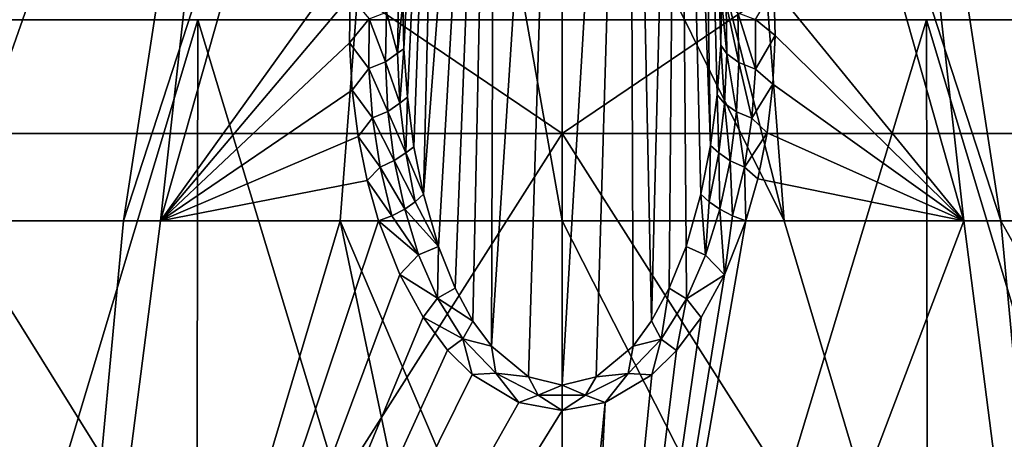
# Model space of a CAD drawing. Header units: millimetres. Extents: x -53 to 54, y -61 to 48.
# Tile 42 of 86: x -4.36 to 3.55, y 6.55 to 9.92. Entities that reach past the tile are written whole.
import ezdxf

# ---------------------------------------------------------------- set-up
doc = ezdxf.new("R2010")
doc.units = ezdxf.units.MM
doc.header["$LTSCALE"] = 65.185185
for name, color, linetype in [('274', 7, 'CONTINUOUS'), ('280', 7, 'CONTINUOUS'), ('281', 7, 'CONTINUOUS'), ('282', 7, 'CONTINUOUS'), ('283', 7, 'CONTINUOUS'), ('285', 7, 'CONTINUOUS'), ('287', 7, 'CONTINUOUS'), ('291', 7, 'CONTINUOUS'), ('33', 7, 'CONTINUOUS'), ('34', 7, 'CONTINUOUS'), ('38', 7, 'CONTINUOUS'), ('39', 7, 'CONTINUOUS'), ('41', 7, 'CONTINUOUS'), ('42', 7, 'CONTINUOUS'), ('43', 7, 'CONTINUOUS')]:
    doc.layers.add(name, color=color, linetype=linetype)

msp = doc.modelspace()

# ---------------------------------------------------------------- linework, layer by layer
at = {"layer": '274', "color": 254, "linetype": 'Continuous', "true_color": 0xe3e3e3}
for points in [[(-8.2854, -0.197, 12.8924), (-4.3176, -0.197, 14.7044), (-5.1825, 8.3, 10.4546), (-8.2854, -0.197, 12.8924)], [(-4.3176, -0.197, -14.7044), (-8.2854, -0.197, -12.8924), (-4.9023, 8.3, -10.5889), (-4.3176, -0.197, -14.7044)], [(-5.1825, 8.3, 10.4546), (-4.3176, -0.197, 14.7044), (-3.5241, 8.3, 11.1237), (-5.1825, 8.3, 10.4546)], [(-3.2267, 8.3, -11.2136), (-4.3176, -0.197, -14.7044), (-4.9023, 8.3, -10.5889), (-3.2267, 8.3, -11.2136)], [(-3.5241, 8.3, 11.1237), (-4.3176, -0.197, 14.7044), (-1.783, 8.3, 11.5316), (-3.5241, 8.3, 11.1237)], [(-4.3176, -0.197, 14.7044), (0, -0.197, 15.3252), (-1.783, 8.3, 11.5316), (-4.3176, -0.197, 14.7044)], [(-1.3051, 7.8677, -11.8216), (-4.3176, -0.197, -14.7044), (-1.4753, 8.3, -11.575), (-1.3051, 7.8677, -11.8216)], [(-1.4753, 8.3, -11.575), (-4.3176, -0.197, -14.7044), (-3.2267, 8.3, -11.2136), (-1.4753, 8.3, -11.575)], [(-1.783, 8.3, 11.5316), (0, -0.197, 15.3252), (0, 4.1221, 13.6609), (-1.783, 8.3, 11.5316)], [(0, 8.3, 11.6686), (-1.783, 8.3, 11.5316), (0, 4.1221, 13.6609), (0, 8.3, 11.6686)], [(-1.1173, 7.526, -12.0161), (-4.3176, -0.197, -14.7044), (-1.3051, 7.8677, -11.8216), (-1.1173, 7.526, -12.0161)], [(-0.9206, 7.2623, -12.166), (-4.3176, -0.197, -14.7044), (-1.1173, 7.526, -12.0161), (-0.9206, 7.2623, -12.166)], [(-0.7238, 7.067, -12.2768), (-4.3176, -0.197, -14.7044), (-0.9206, 7.2623, -12.166), (-0.7238, 7.067, -12.2768)], [(-0.3482, 6.8414, -12.4045), (-4.3176, -0.197, -14.7044), (-0.7238, 7.067, -12.2768), (-0.3482, 6.8414, -12.4045)], [(0, 6.7766, -12.4412), (-4.3176, -0.197, -14.7044), (-0.3482, 6.8414, -12.4045), (0, 6.7766, -12.4412)], [(0, 3.3352, -13.9929), (-4.3176, -0.197, -14.7044), (0, 6.7766, -12.4412), (0, 3.3352, -13.9929)]]:
    msp.add_3dface(points, dxfattribs=at)
at = {"layer": '280', "color": 254, "linetype": 'Continuous', "true_color": 0xe3e3e3}
for points in [[(1.2426, 15.3, 7.0457), (0, 15.3, 7.1545), (1.783, 8.3, 11.5316), (1.2426, 15.3, 7.0457)], [(1.783, 8.3, 11.5316), (0, 15.3, 7.1545), (0, 11.9008, 9.5678), (1.783, 8.3, 11.5316)], [(2.4469, 15.3, 6.723), (1.2426, 15.3, 7.0457), (3.5241, 8.3, 11.1237), (2.4469, 15.3, 6.723)], [(3.5241, 8.3, 11.1237), (1.2426, 15.3, 7.0457), (1.783, 8.3, 11.5316), (3.5241, 8.3, 11.1237)], [(1.2436, 15.3, -7.0456), (2.4476, 15.3, -6.7228), (3.2267, 8.3, -11.2136), (1.2436, 15.3, -7.0456)], [(1.6997, 10.1705, -10.4943), (1.2436, 15.3, -7.0456), (3.2267, 8.3, -11.2136), (1.6997, 10.1705, -10.4943)], [(3.5781, 15.3, 6.1955), (2.4469, 15.3, 6.723), (5.1825, 8.3, 10.4546), (3.5781, 15.3, 6.1955)], [(5.1825, 8.3, 10.4546), (2.4469, 15.3, 6.723), (3.5241, 8.3, 11.1237), (5.1825, 8.3, 10.4546)], [(2.4476, 15.3, -6.7228), (3.5786, 15.3, -6.1951), (4.9023, 8.3, -10.5889), (2.4476, 15.3, -6.7228)], [(3.2267, 8.3, -11.2136), (2.4476, 15.3, -6.7228), (4.9023, 8.3, -10.5889), (3.2267, 8.3, -11.2136)], [(0, 8.3, 11.6686), (1.783, 8.3, 11.5316), (0, 11.9008, 9.5678), (0, 8.3, 11.6686)], [(1.7096, 9.7892, -10.7162), (1.6997, 10.1705, -10.4943), (3.2267, 8.3, -11.2136), (1.7096, 9.7892, -10.7162)], [(1.6919, 9.3966, -10.944), (1.7096, 9.7892, -10.7162), (3.2267, 8.3, -11.2136), (1.6919, 9.3966, -10.944)], [(1.6452, 9.0074, -11.1688), (1.6919, 9.3966, -10.944), (3.2267, 8.3, -11.2136), (1.6452, 9.0074, -11.1688)], [(1.5711, 8.6372, -11.3819), (1.6452, 9.0074, -11.1688), (3.2267, 8.3, -11.2136), (1.5711, 8.6372, -11.3819)], [(1.4753, 8.3, -11.575), (1.5711, 8.6372, -11.3819), (3.2267, 8.3, -11.2136), (1.4753, 8.3, -11.575)]]:
    msp.add_3dface(points, dxfattribs=at)
at = {"layer": '281', "color": 254, "linetype": 'Continuous', "true_color": 0xe3e3e3}
for points in [[(0, -0.197, -15.3252), (1.4753, 8.3, -11.575), (3.2267, 8.3, -11.2136), (0, -0.197, -15.3252)], [(1.4753, 8.3, -11.575), (0, -0.197, -15.3252), (1.3042, 7.8657, -11.8227), (1.4753, 8.3, -11.575)], [(0, -0.197, -15.3252), (3.2267, 8.3, -11.2136), (4.3176, -0.197, -14.7044), (0, -0.197, -15.3252)], [(0, 8.3, 11.6686), (0, 4.1221, 13.6609), (4.3176, -0.197, 14.7044), (0, 8.3, 11.6686)], [(1.783, 8.3, 11.5316), (0, 8.3, 11.6686), (4.3176, -0.197, 14.7044), (1.783, 8.3, 11.5316)], [(3.5241, 8.3, 11.1237), (1.783, 8.3, 11.5316), (4.3176, -0.197, 14.7044), (3.5241, 8.3, 11.1237)], [(3.2267, 8.3, -11.2136), (4.9023, 8.3, -10.5889), (4.3176, -0.197, -14.7044), (3.2267, 8.3, -11.2136)], [(5.1825, 8.3, 10.4546), (3.5241, 8.3, 11.1237), (8.2854, -0.197, 12.8924), (5.1825, 8.3, 10.4546)], [(8.2854, -0.197, 12.8924), (3.5241, 8.3, 11.1237), (4.3176, -0.197, 14.7044), (8.2854, -0.197, 12.8924)], [(1.3042, 7.8657, -11.8227), (0, -0.197, -15.3252), (1.1152, 7.5227, -12.018), (1.3042, 7.8657, -11.8227)], [(1.1152, 7.5227, -12.018), (0, -0.197, -15.3252), (0.9183, 7.2595, -12.1676), (1.1152, 7.5227, -12.018)], [(0.9183, 7.2595, -12.1676), (0, -0.197, -15.3252), (0.721, 7.0643, -12.2782), (0.9183, 7.2595, -12.1676)], [(0.721, 7.0643, -12.2782), (0, -0.197, -15.3252), (0.3449, 6.8402, -12.4052), (0.721, 7.0643, -12.2782)], [(0, -0.197, -15.3252), (0, 3.3352, -13.9929), (0.3449, 6.8402, -12.4052), (0, -0.197, -15.3252)], [(0, 3.3352, -13.9929), (0, 6.7766, -12.4412), (0.3449, 6.8402, -12.4052), (0, 3.3352, -13.9929)]]:
    msp.add_3dface(points, dxfattribs=at)
at = {"layer": '282', "color": 254, "linetype": 'Continuous', "true_color": 0xe3e3e3}
for points in [[(0.5384, 16, -11.9311), (0, 6.9789, -12.3906), (0, 16, -12.0756), (0.5384, 16, -11.9311)], [(0.2723, 7.0478, -12.3612), (0, 6.9789, -12.3906), (0.5384, 16, -11.9311), (0.2723, 7.0478, -12.3612)], [(0.5706, 7.2941, -12.256), (0.2723, 7.0478, -12.3612), (0.5384, 16, -11.9311), (0.5706, 7.2941, -12.256)], [(0.718, 7.4971, -12.1697), (0.5706, 7.2941, -12.256), (0.5384, 16, -11.9311), (0.718, 7.4971, -12.1697)], [(0.9315, 16, -11.5377), (0.718, 7.4971, -12.1697), (0.5384, 16, -11.9311), (0.9315, 16, -11.5377)], [(0.8603, 7.7602, -12.0576), (0.718, 7.4971, -12.1697), (0.9315, 16, -11.5377), (0.8603, 7.7602, -12.0576)], [(0.9944, 8.0949, -11.9154), (0.8603, 7.7602, -12.0576), (0.9315, 16, -11.5377), (0.9944, 8.0949, -11.9154)], [(1.1923, 8.9036, -11.5742), (1.1147, 8.515, -11.7382), (0.9315, 16, -11.5377), (1.1923, 8.9036, -11.5742)], [(1.0756, 16, -11.0001), (1.1923, 8.9036, -11.5742), (0.9315, 16, -11.5377), (1.0756, 16, -11.0001)], [(1.1147, 8.515, -11.7382), (0.9944, 8.0949, -11.9154), (0.9315, 16, -11.5377), (1.1147, 8.515, -11.7382)], [(1.2458, 9.3113, -11.4023), (1.1923, 8.9036, -11.5742), (1.0756, 16, -11.0001), (1.2458, 9.3113, -11.4023)], [(1.2799, 10.0784, -11.0797), (1.2738, 9.7093, -11.2347), (1.0756, 16, -11.0001), (1.2799, 10.0784, -11.0797)], [(1.2738, 9.7093, -11.2347), (1.2458, 9.3113, -11.4023), (1.0756, 16, -11.0001), (1.2738, 9.7093, -11.2347)]]:
    msp.add_3dface(points, dxfattribs=at)
at = {"layer": '283', "color": 254, "linetype": 'Continuous', "true_color": 0xe3e3e3}
for points in [[(-6.7191, 8.3, 9.5399), (-5.1825, 8.3, 10.4546), (-3.5786, 15.3, 6.1951), (-6.7191, 8.3, 9.5399)], [(-4.5996, 15.3, 5.4799), (-6.7191, 8.3, 9.5399), (-3.5786, 15.3, 6.1951), (-4.5996, 15.3, 5.4799)], [(-3.5781, 15.3, -6.1955), (-6.4627, 8.3, -9.7155), (-4.599, 15.3, -5.4805), (-3.5781, 15.3, -6.1955)], [(-4.9023, 8.3, -10.5889), (-6.4627, 8.3, -9.7155), (-3.5781, 15.3, -6.1955), (-4.9023, 8.3, -10.5889)], [(-5.1825, 8.3, 10.4546), (-3.5241, 8.3, 11.1237), (-2.4476, 15.3, 6.7228), (-5.1825, 8.3, 10.4546)], [(-3.5786, 15.3, 6.1951), (-5.1825, 8.3, 10.4546), (-2.4476, 15.3, 6.7228), (-3.5786, 15.3, 6.1951)], [(-3.2267, 8.3, -11.2136), (-4.9023, 8.3, -10.5889), (-2.4469, 15.3, -6.723), (-3.2267, 8.3, -11.2136)], [(-2.4469, 15.3, -6.723), (-4.9023, 8.3, -10.5889), (-3.5781, 15.3, -6.1955), (-2.4469, 15.3, -6.723)], [(-2.4476, 15.3, 6.7228), (-3.5241, 8.3, 11.1237), (-1.2436, 15.3, 7.0456), (-2.4476, 15.3, 6.7228)], [(-3.5241, 8.3, 11.1237), (-1.783, 8.3, 11.5316), (-1.2436, 15.3, 7.0456), (-3.5241, 8.3, 11.1237)], [(-1.2426, 15.3, -7.0457), (-3.2267, 8.3, -11.2136), (-2.4469, 15.3, -6.723), (-1.2426, 15.3, -7.0457)], [(-1.6739, 10.4625, -10.3241), (-3.2267, 8.3, -11.2136), (-1.2426, 15.3, -7.0457), (-1.6739, 10.4625, -10.3241)], [(-1.783, 8.3, 11.5316), (0, 8.3, 11.6686), (-1.2436, 15.3, 7.0456), (-1.783, 8.3, 11.5316)], [(0, 8.3, 11.6686), (0, 11.9008, 9.5678), (-1.2436, 15.3, 7.0456), (0, 8.3, 11.6686)], [(-1.7039, 10.1035, -10.5333), (-3.2267, 8.3, -11.2136), (-1.6739, 10.4625, -10.3241), (-1.7039, 10.1035, -10.5333)], [(-1.7089, 9.7284, -10.7516), (-3.2267, 8.3, -11.2136), (-1.7039, 10.1035, -10.5333), (-1.7089, 9.7284, -10.7516)], [(-1.6876, 9.3484, -10.9719), (-3.2267, 8.3, -11.2136), (-1.7089, 9.7284, -10.7516), (-1.6876, 9.3484, -10.9719)], [(-1.6399, 8.9759, -11.1871), (-3.2267, 8.3, -11.2136), (-1.6876, 9.3484, -10.9719), (-1.6399, 8.9759, -11.1871)], [(-1.5677, 8.623, -11.39), (-3.2267, 8.3, -11.2136), (-1.6399, 8.9759, -11.1871), (-1.5677, 8.623, -11.39)], [(-1.4753, 8.3, -11.575), (-3.2267, 8.3, -11.2136), (-1.5677, 8.623, -11.39), (-1.4753, 8.3, -11.575)]]:
    msp.add_3dface(points, dxfattribs=at)
at = {"layer": '285', "color": 254, "linetype": 'Continuous', "true_color": 0xe3e3e3}
for points in [[(-1.1799, 8.4525, -11.6675), (-1.1147, 8.515, -11.7382), (-0.9938, 8.0942, -11.9161), (-1.1799, 8.4525, -11.6675)], [(0.9944, 8.0949, -11.9154), (1.1147, 8.515, -11.7382), (1.1523, 8.0251, -11.8051), (0.9944, 8.0949, -11.9154)], [(1.1523, 8.0251, -11.8051), (1.1147, 8.515, -11.7382), (1.1799, 8.4525, -11.6675), (1.1523, 8.0251, -11.8051)], [(-1.2653, 8.3932, -11.6142), (-1.1532, 8.0275, -11.8039), (-1.368, 8.3404, -11.5823), (-1.2653, 8.3932, -11.6142)], [(-1.2653, 8.3932, -11.6142), (-1.1799, 8.4525, -11.6675), (-0.9938, 8.0942, -11.9161), (-1.2653, 8.3932, -11.6142)], [(-1.1532, 8.0275, -11.8039), (-1.2653, 8.3932, -11.6142), (-0.9938, 8.0942, -11.9161), (-1.1532, 8.0275, -11.8039)], [(1.2666, 8.3925, -11.6137), (1.1523, 8.0251, -11.8051), (1.1799, 8.4525, -11.6675), (1.2666, 8.3925, -11.6137)], [(1.3042, 7.8657, -11.8227), (1.1523, 8.0251, -11.8051), (1.2666, 8.3925, -11.6137), (1.3042, 7.8657, -11.8227)], [(1.3042, 7.8657, -11.8227), (1.2666, 8.3925, -11.6137), (1.368, 8.3404, -11.5823), (1.3042, 7.8657, -11.8227)], [(-1.1532, 8.0275, -11.8039), (-1.4753, 8.3, -11.575), (-1.368, 8.3404, -11.5823), (-1.1532, 8.0275, -11.8039)], [(1.4753, 8.3, -11.575), (1.3042, 7.8657, -11.8227), (1.368, 8.3404, -11.5823), (1.4753, 8.3, -11.575)], [(-1.3051, 7.8677, -11.8216), (-1.4753, 8.3, -11.575), (-1.1532, 8.0275, -11.8039), (-1.3051, 7.8677, -11.8216)], [(-1.0006, 7.678, -11.9861), (-1.1532, 8.0275, -11.8039), (-0.9938, 8.0942, -11.9161), (-1.0006, 7.678, -11.9861)], [(-0.8597, 7.7594, -12.0581), (-1.0006, 7.678, -11.9861), (-0.9938, 8.0942, -11.9161), (-0.8597, 7.7594, -12.0581)], [(0.8603, 7.7602, -12.0576), (0.9944, 8.0949, -11.9154), (0.9988, 7.6742, -11.9881), (0.8603, 7.7602, -12.0576)], [(0.9988, 7.6742, -11.9881), (0.9944, 8.0949, -11.9154), (1.1523, 8.0251, -11.8051), (0.9988, 7.6742, -11.9881)], [(-1.3051, 7.8677, -11.8216), (-1.1532, 8.0275, -11.8039), (-1.0006, 7.678, -11.9861), (-1.3051, 7.8677, -11.8216)], [(1.3042, 7.8657, -11.8227), (0.9988, 7.6742, -11.9881), (1.1523, 8.0251, -11.8051), (1.3042, 7.8657, -11.8227)], [(-1.1173, 7.526, -12.0161), (-1.3051, 7.8677, -11.8216), (-1.0006, 7.678, -11.9861), (-1.1173, 7.526, -12.0161)], [(1.3042, 7.8657, -11.8227), (1.1152, 7.5227, -12.018), (0.9988, 7.6742, -11.9881), (1.3042, 7.8657, -11.8227)], [(-0.7167, 7.4952, -12.1705), (-1.0006, 7.678, -11.9861), (-0.8597, 7.7594, -12.0581), (-0.7167, 7.4952, -12.1705)], [(0.718, 7.4971, -12.1697), (0.8603, 7.7602, -12.0576), (0.796, 7.3502, -12.1573), (0.718, 7.4971, -12.1697)], [(0.796, 7.3502, -12.1573), (0.8603, 7.7602, -12.0576), (0.9988, 7.6742, -11.9881), (0.796, 7.3502, -12.1573)], [(-1.1173, 7.526, -12.0161), (-1.0006, 7.678, -11.9861), (-0.7978, 7.3526, -12.156), (-1.1173, 7.526, -12.0161)], [(-0.7978, 7.3526, -12.156), (-1.0006, 7.678, -11.9861), (-0.7167, 7.4952, -12.1705), (-0.7978, 7.3526, -12.156)], [(0.9183, 7.2595, -12.1676), (0.796, 7.3502, -12.1573), (0.9988, 7.6742, -11.9881), (0.9183, 7.2595, -12.1676)], [(1.1152, 7.5227, -12.018), (0.9183, 7.2595, -12.1676), (0.9988, 7.6742, -11.9881), (1.1152, 7.5227, -12.018)], [(-0.9206, 7.2623, -12.166), (-1.1173, 7.526, -12.0161), (-0.7978, 7.3526, -12.156), (-0.9206, 7.2623, -12.166)], [(-0.5688, 7.2924, -12.2569), (-0.7978, 7.3526, -12.156), (-0.7167, 7.4952, -12.1705), (-0.5688, 7.2924, -12.2569)], [(0.5706, 7.2941, -12.256), (0.718, 7.4971, -12.1697), (0.796, 7.3502, -12.1573), (0.5706, 7.2941, -12.256)], [(-0.7238, 7.067, -12.2768), (-0.9206, 7.2623, -12.166), (-0.7978, 7.3526, -12.156), (-0.7238, 7.067, -12.2768)], [(-0.5318, 7.0762, -12.3003), (-0.7978, 7.3526, -12.156), (-0.5688, 7.2924, -12.2569), (-0.5318, 7.0762, -12.3003)], [(-0.7238, 7.067, -12.2768), (-0.7978, 7.3526, -12.156), (-0.5318, 7.0762, -12.3003), (-0.7238, 7.067, -12.2768)], [(-0.272, 7.0476, -12.3613), (-0.5318, 7.0762, -12.3003), (-0.5688, 7.2924, -12.2569), (-0.272, 7.0476, -12.3613)], [(0.2723, 7.0478, -12.3612), (0.5706, 7.2941, -12.256), (0.5296, 7.0743, -12.3013), (0.2723, 7.0478, -12.3612)], [(0.721, 7.0643, -12.2782), (0.5296, 7.0743, -12.3013), (0.796, 7.3502, -12.1573), (0.721, 7.0643, -12.2782)], [(0.5296, 7.0743, -12.3013), (0.5706, 7.2941, -12.256), (0.796, 7.3502, -12.1573), (0.5296, 7.0743, -12.3013)], [(0.9183, 7.2595, -12.1676), (0.721, 7.0643, -12.2782), (0.796, 7.3502, -12.1573), (0.9183, 7.2595, -12.1676)], [(-0.3482, 6.8414, -12.4045), (-0.7238, 7.067, -12.2768), (-0.5318, 7.0762, -12.3003), (-0.3482, 6.8414, -12.4045)], [(-0.1928, 6.9008, -12.3918), (-0.5318, 7.0762, -12.3003), (-0.272, 7.0476, -12.3613), (-0.1928, 6.9008, -12.3918)], [(-0.3482, 6.8414, -12.4045), (-0.5318, 7.0762, -12.3003), (-0.1928, 6.9008, -12.3918), (-0.3482, 6.8414, -12.4045)], [(0, 6.9789, -12.3906), (-0.1928, 6.9008, -12.3918), (-0.272, 7.0476, -12.3613), (0, 6.9789, -12.3906)], [(0, 6.9789, -12.3906), (0.2723, 7.0478, -12.3612), (0.1877, 6.9001, -12.3922), (0, 6.9789, -12.3906)], [(0.3449, 6.8402, -12.4052), (0.1877, 6.9001, -12.3922), (0.5296, 7.0743, -12.3013), (0.3449, 6.8402, -12.4052)], [(0.1877, 6.9001, -12.3922), (0.2723, 7.0478, -12.3612), (0.5296, 7.0743, -12.3013), (0.1877, 6.9001, -12.3922)], [(0.721, 7.0643, -12.2782), (0.3449, 6.8402, -12.4052), (0.5296, 7.0743, -12.3013), (0.721, 7.0643, -12.2782)], [(-0.1928, 6.9008, -12.3918), (0, 6.9789, -12.3906), (0.1877, 6.9001, -12.3922), (-0.1928, 6.9008, -12.3918)], [(0, 6.7766, -12.4412), (-0.3482, 6.8414, -12.4045), (-0.1928, 6.9008, -12.3918), (0, 6.7766, -12.4412)], [(0, 6.7766, -12.4412), (-0.1928, 6.9008, -12.3918), (0.1877, 6.9001, -12.3922), (0, 6.7766, -12.4412)], [(0.3449, 6.8402, -12.4052), (0, 6.7766, -12.4412), (0.1877, 6.9001, -12.3922), (0.3449, 6.8402, -12.4052)]]:
    msp.add_3dface(points, dxfattribs=at)
at = {"layer": '287', "color": 254, "linetype": 'Continuous', "true_color": 0xe3e3e3}
for points in [[(1.6997, 10.1705, -10.4943), (1.7096, 9.7892, -10.7162), (1.5516, 9.9164, -10.6996), (1.6997, 10.1705, -10.4943)], [(-1.7089, 9.7284, -10.7516), (-1.7039, 10.1035, -10.5333), (-1.5517, 9.9221, -10.6964), (-1.7089, 9.7284, -10.7516)], [(-1.3231, 9.6475, -11.1052), (-1.4108, 9.9749, -10.7892), (-1.3159, 10.0492, -10.9184), (-1.3231, 9.6475, -11.1052)], [(-1.3231, 9.6475, -11.1052), (-1.3159, 10.0492, -10.9184), (-1.2801, 10.0471, -11.0928), (-1.3231, 9.6475, -11.1052)], [(-1.2726, 9.682, -11.2461), (-1.3231, 9.6475, -11.1052), (-1.2801, 10.0471, -11.0928), (-1.2726, 9.682, -11.2461)], [(1.2738, 9.7093, -11.2347), (1.2799, 10.0784, -11.0797), (1.3231, 9.6419, -11.1078), (1.2738, 9.7093, -11.2347)], [(1.2799, 10.0784, -11.0797), (1.316, 10.0435, -10.9211), (1.3231, 9.6419, -11.1078), (1.2799, 10.0784, -11.0797)], [(-1.4196, 9.5775, -10.9959), (-1.5517, 9.9221, -10.6964), (-1.4108, 9.9749, -10.7892), (-1.4196, 9.5775, -10.9959)], [(-1.4196, 9.5775, -10.9959), (-1.4108, 9.9749, -10.7892), (-1.3231, 9.6475, -11.1052), (-1.4196, 9.5775, -10.9959)], [(1.4109, 9.9692, -10.7922), (1.4197, 9.5719, -10.9988), (1.316, 10.0435, -10.9211), (1.4109, 9.9692, -10.7922)], [(1.316, 10.0435, -10.9211), (1.4197, 9.5719, -10.9988), (1.3231, 9.6419, -11.1078), (1.316, 10.0435, -10.9211)], [(1.4109, 9.9692, -10.7922), (1.5523, 9.5189, -10.9235), (1.4197, 9.5719, -10.9988), (1.4109, 9.9692, -10.7922)], [(1.5516, 9.9164, -10.6996), (1.5523, 9.5189, -10.9235), (1.4109, 9.9692, -10.7922), (1.5516, 9.9164, -10.6996)], [(-1.5524, 9.5245, -10.9203), (-1.7089, 9.7284, -10.7516), (-1.5517, 9.9221, -10.6964), (-1.5524, 9.5245, -10.9203)], [(-1.5524, 9.5245, -10.9203), (-1.5517, 9.9221, -10.6964), (-1.4196, 9.5775, -10.9959), (-1.5524, 9.5245, -10.9203)], [(1.5516, 9.9164, -10.6996), (1.7096, 9.7892, -10.7162), (1.5523, 9.5189, -10.9235), (1.5516, 9.9164, -10.6996)], [(-1.6876, 9.3484, -10.9719), (-1.7089, 9.7284, -10.7516), (-1.5524, 9.5245, -10.9203), (-1.6876, 9.3484, -10.9719)], [(1.7096, 9.7892, -10.7162), (1.6919, 9.3966, -10.944), (1.5523, 9.5189, -10.9235), (1.7096, 9.7892, -10.7162)], [(-1.3042, 9.2455, -11.2935), (-1.3231, 9.6475, -11.1052), (-1.2726, 9.682, -11.2461), (-1.3042, 9.2455, -11.2935)], [(-1.2439, 9.2921, -11.4104), (-1.3042, 9.2455, -11.2935), (-1.2726, 9.682, -11.2461), (-1.2439, 9.2921, -11.4104)], [(1.2458, 9.3113, -11.4023), (1.2738, 9.7093, -11.2347), (1.3043, 9.2423, -11.295), (1.2458, 9.3113, -11.4023)], [(1.2738, 9.7093, -11.2347), (1.3231, 9.6419, -11.1078), (1.3043, 9.2423, -11.295), (1.2738, 9.7093, -11.2347)], [(-1.3999, 9.1792, -11.2036), (-1.5524, 9.5245, -10.9203), (-1.4196, 9.5775, -10.9959), (-1.3999, 9.1792, -11.2036)], [(-1.3042, 9.2455, -11.2935), (-1.4196, 9.5775, -10.9959), (-1.3231, 9.6475, -11.1052), (-1.3042, 9.2455, -11.2935)], [(-1.3999, 9.1792, -11.2036), (-1.4196, 9.5775, -10.9959), (-1.3042, 9.2455, -11.2935), (-1.3999, 9.1792, -11.2036)], [(1.3231, 9.6419, -11.1078), (1.4, 9.1761, -11.2052), (1.3043, 9.2423, -11.295), (1.3231, 9.6419, -11.1078)], [(1.4197, 9.5719, -10.9988), (1.4, 9.1761, -11.2052), (1.3231, 9.6419, -11.1078), (1.4197, 9.5719, -10.9988)], [(1.4197, 9.5719, -10.9988), (1.5236, 9.1231, -11.1457), (1.4, 9.1761, -11.2052), (1.4197, 9.5719, -10.9988)], [(1.5523, 9.5189, -10.9235), (1.5236, 9.1231, -11.1457), (1.4197, 9.5719, -10.9988), (1.5523, 9.5189, -10.9235)], [(-1.5235, 9.1263, -11.1439), (-1.6876, 9.3484, -10.9719), (-1.5524, 9.5245, -10.9203), (-1.5235, 9.1263, -11.1439)], [(-1.5235, 9.1263, -11.1439), (-1.5524, 9.5245, -10.9203), (-1.3999, 9.1792, -11.2036), (-1.5235, 9.1263, -11.1439)], [(1.5523, 9.5189, -10.9235), (1.6919, 9.3966, -10.944), (1.5236, 9.1231, -11.1457), (1.5523, 9.5189, -10.9235)], [(-1.6399, 8.9759, -11.1871), (-1.6876, 9.3484, -10.9719), (-1.5235, 9.1263, -11.1439), (-1.6399, 8.9759, -11.1871)], [(1.6919, 9.3966, -10.944), (1.6452, 9.0074, -11.1688), (1.5236, 9.1231, -11.1457), (1.6919, 9.3966, -10.944)], [(-1.2572, 8.8464, -11.4815), (-1.3042, 9.2455, -11.2935), (-1.2439, 9.2921, -11.4104), (-1.2572, 8.8464, -11.4815)], [(-1.1909, 8.8953, -11.5778), (-1.2572, 8.8464, -11.4815), (-1.2439, 9.2921, -11.4104), (-1.1909, 8.8953, -11.5778)], [(1.1923, 8.9036, -11.5742), (1.2458, 9.3113, -11.4023), (1.2573, 8.8457, -11.4818), (1.1923, 8.9036, -11.5742)], [(1.2458, 9.3113, -11.4023), (1.3043, 9.2423, -11.295), (1.2573, 8.8457, -11.4818), (1.2458, 9.3113, -11.4023)], [(-1.3497, 8.7835, -11.41), (-1.5235, 9.1263, -11.1439), (-1.3999, 9.1792, -11.2036), (-1.3497, 8.7835, -11.41)], [(-1.2572, 8.8464, -11.4815), (-1.3999, 9.1792, -11.2036), (-1.3042, 9.2455, -11.2935), (-1.2572, 8.8464, -11.4815)], [(-1.3497, 8.7835, -11.41), (-1.3999, 9.1792, -11.2036), (-1.2572, 8.8464, -11.4815), (-1.3497, 8.7835, -11.41)], [(1.3043, 9.2423, -11.295), (1.3498, 8.7827, -11.4104), (1.2573, 8.8457, -11.4818), (1.3043, 9.2423, -11.295)], [(1.4, 9.1761, -11.2052), (1.3498, 8.7827, -11.4104), (1.3043, 9.2423, -11.295), (1.4, 9.1761, -11.2052)], [(1.4, 9.1761, -11.2052), (1.463, 8.7301, -11.3654), (1.3498, 8.7827, -11.4104), (1.4, 9.1761, -11.2052)], [(1.5236, 9.1231, -11.1457), (1.463, 8.7301, -11.3654), (1.4, 9.1761, -11.2052), (1.5236, 9.1231, -11.1457)], [(-1.4629, 8.7308, -11.365), (-1.6399, 8.9759, -11.1871), (-1.5235, 9.1263, -11.1439), (-1.4629, 8.7308, -11.365)], [(-1.4629, 8.7308, -11.365), (-1.5235, 9.1263, -11.1439), (-1.3497, 8.7835, -11.41), (-1.4629, 8.7308, -11.365)], [(1.5236, 9.1231, -11.1457), (1.6452, 9.0074, -11.1688), (1.463, 8.7301, -11.3654), (1.5236, 9.1231, -11.1457)], [(-1.5677, 8.623, -11.39), (-1.6399, 8.9759, -11.1871), (-1.4629, 8.7308, -11.365), (-1.5677, 8.623, -11.39)], [(1.6452, 9.0074, -11.1688), (1.5711, 8.6372, -11.3819), (1.463, 8.7301, -11.3654), (1.6452, 9.0074, -11.1688)], [(-1.1147, 8.515, -11.7382), (-1.2572, 8.8464, -11.4815), (-1.1909, 8.8953, -11.5778), (-1.1147, 8.515, -11.7382)], [(1.1147, 8.515, -11.7382), (1.1923, 8.9036, -11.5742), (1.1799, 8.4525, -11.6675), (1.1147, 8.515, -11.7382)], [(1.1799, 8.4525, -11.6675), (1.1923, 8.9036, -11.5742), (1.2573, 8.8457, -11.4818), (1.1799, 8.4525, -11.6675)], [(-1.2653, 8.3932, -11.6142), (-1.4629, 8.7308, -11.365), (-1.3497, 8.7835, -11.41), (-1.2653, 8.3932, -11.6142)], [(-1.1799, 8.4525, -11.6675), (-1.3497, 8.7835, -11.41), (-1.2572, 8.8464, -11.4815), (-1.1799, 8.4525, -11.6675)], [(-1.1799, 8.4525, -11.6675), (-1.2653, 8.3932, -11.6142), (-1.3497, 8.7835, -11.41), (-1.1799, 8.4525, -11.6675)], [(-1.1147, 8.515, -11.7382), (-1.1799, 8.4525, -11.6675), (-1.2572, 8.8464, -11.4815), (-1.1147, 8.515, -11.7382)], [(1.2666, 8.3925, -11.6137), (1.1799, 8.4525, -11.6675), (1.2573, 8.8457, -11.4818), (1.2666, 8.3925, -11.6137)], [(1.3498, 8.7827, -11.4104), (1.2666, 8.3925, -11.6137), (1.2573, 8.8457, -11.4818), (1.3498, 8.7827, -11.4104)], [(1.368, 8.3404, -11.5823), (1.2666, 8.3925, -11.6137), (1.3498, 8.7827, -11.4104), (1.368, 8.3404, -11.5823)], [(1.463, 8.7301, -11.3654), (1.368, 8.3404, -11.5823), (1.3498, 8.7827, -11.4104), (1.463, 8.7301, -11.3654)], [(-1.368, 8.3404, -11.5823), (-1.5677, 8.623, -11.39), (-1.4629, 8.7308, -11.365), (-1.368, 8.3404, -11.5823)], [(-1.2653, 8.3932, -11.6142), (-1.368, 8.3404, -11.5823), (-1.4629, 8.7308, -11.365), (-1.2653, 8.3932, -11.6142)], [(1.4753, 8.3, -11.575), (1.368, 8.3404, -11.5823), (1.463, 8.7301, -11.3654), (1.4753, 8.3, -11.575)], [(1.5711, 8.6372, -11.3819), (1.4753, 8.3, -11.575), (1.463, 8.7301, -11.3654), (1.5711, 8.6372, -11.3819)], [(-1.4753, 8.3, -11.575), (-1.5677, 8.623, -11.39), (-1.368, 8.3404, -11.5823), (-1.4753, 8.3, -11.575)]]:
    msp.add_3dface(points, dxfattribs=at)
at = {"layer": '291', "color": 254, "linetype": 'Continuous', "true_color": 0xe3e3e3}
for points in [[(-1.2726, 9.682, -11.2461), (-1.2801, 10.0471, -11.0928), (-0.9314, 16, -11.5379), (-1.2726, 9.682, -11.2461)], [(-1.2439, 9.2921, -11.4104), (-1.2726, 9.682, -11.2461), (-0.9314, 16, -11.5379), (-1.2439, 9.2921, -11.4104)], [(-1.1909, 8.8953, -11.5778), (-1.2439, 9.2921, -11.4104), (-0.9314, 16, -11.5379), (-1.1909, 8.8953, -11.5778)], [(-1.1147, 8.515, -11.7382), (-1.1909, 8.8953, -11.5778), (-0.9314, 16, -11.5379), (-1.1147, 8.515, -11.7382)], [(-0.9938, 8.0942, -11.9161), (-1.1147, 8.515, -11.7382), (-0.5377, 16, -11.9315), (-0.9938, 8.0942, -11.9161)], [(-0.5377, 16, -11.9315), (-1.1147, 8.515, -11.7382), (-0.9314, 16, -11.5379), (-0.5377, 16, -11.9315)], [(-0.8597, 7.7594, -12.0581), (-0.9938, 8.0942, -11.9161), (-0.5377, 16, -11.9315), (-0.8597, 7.7594, -12.0581)], [(-0.7167, 7.4952, -12.1705), (-0.8597, 7.7594, -12.0581), (-0.5377, 16, -11.9315), (-0.7167, 7.4952, -12.1705)], [(-0.5688, 7.2924, -12.2569), (-0.7167, 7.4952, -12.1705), (-0.5377, 16, -11.9315), (-0.5688, 7.2924, -12.2569)], [(0, 16, -12.0756), (-0.5688, 7.2924, -12.2569), (-0.5377, 16, -11.9315), (0, 16, -12.0756)], [(0, 16, -12.0756), (-0.272, 7.0476, -12.3613), (-0.5688, 7.2924, -12.2569), (0, 16, -12.0756)], [(0, 16, -12.0756), (0, 6.9789, -12.3906), (-0.272, 7.0476, -12.3613), (0, 16, -12.0756)]]:
    msp.add_3dface(points, dxfattribs=at)
at = {"layer": '33', "color": 7, "linetype": 'Continuous', "true_color": 0xe0f2ff}
for points in [[(-5.4288, 0.4738, -20.2605), (0, 0.4738, -20.9752), (-5.3132, 9, -19.8288), (-5.4288, 0.4738, -20.2605)], [(-5.3132, 9, -19.8288), (0, 0.4738, -20.9752), (0, 9, -20.5283), (-5.3132, 9, -19.8288)], [(0, 0.4738, -20.9752), (5.4288, 0.4738, -20.2605), (0, 9, -20.5283), (0, 0.4738, -20.9752)], [(0, 9, -20.5283), (5.4288, 0.4738, -20.2605), (5.3132, 9, -19.8288), (0, 9, -20.5283)]]:
    msp.add_3dface(points, dxfattribs=at)
at = {"layer": '34', "color": 7, "linetype": 'Continuous', "true_color": 0xe0f2ff}
for points in [[(0, 0.4738, 20.9752), (-5.4288, 0.4738, 20.2605), (0, 9, 20.5283), (0, 0.4738, 20.9752)], [(0, 9, 20.5283), (-5.4288, 0.4738, 20.2605), (-5.3132, 9, 19.8288), (0, 9, 20.5283)], [(5.4288, 0.4738, 20.2605), (0, 0.4738, 20.9752), (5.3132, 9, 19.8288), (5.4288, 0.4738, 20.2605)], [(5.3132, 9, 19.8288), (0, 0.4738, 20.9752), (0, 9, 20.5283), (5.3132, 9, 19.8288)]]:
    msp.add_3dface(points, dxfattribs=at)
at = {"layer": '38', "color": 7, "linetype": 'Continuous', "true_color": 0xe0f2ff}
for points in [[(-8.6121, 9.9138, -22.7083), (-2.9274, 9.9138, -24.1095), (-5.8349, 0.2468, -21.7763), (-8.6121, 9.9138, -22.7083)], [(-5.8349, 0.2468, -21.7763), (-2.9274, 9.9138, -24.1095), (-2.9426, 0.2468, -22.3516), (-5.8349, 0.2468, -21.7763)], [(-2.9426, 0.2468, -22.3516), (-2.9274, 9.9138, -24.1095), (0, 0.2468, -22.5445), (-2.9426, 0.2468, -22.3516)], [(-2.9274, 9.9138, -24.1095), (2.9274, 9.9138, -24.1095), (0, 0.2468, -22.5445), (-2.9274, 9.9138, -24.1095)], [(0, 0.2468, -22.5445), (2.9274, 9.9138, -24.1095), (2.9426, 0.2468, -22.3516), (0, 0.2468, -22.5445)], [(2.9274, 9.9138, -24.1095), (8.6121, 9.9138, -22.7083), (2.9426, 0.2468, -22.3516), (2.9274, 9.9138, -24.1095)], [(2.9426, 0.2468, -22.3516), (8.6121, 9.9138, -22.7083), (5.8349, 0.2468, -21.7763), (2.9426, 0.2468, -22.3516)]]:
    msp.add_3dface(points, dxfattribs=at)
at = {"layer": '39', "color": 7, "linetype": 'Continuous', "true_color": 0xe0f2ff}
for points in [[(-2.9274, 9.9138, 24.1095), (-8.6121, 9.9138, 22.7083), (-2.9426, 0.2468, 22.3516), (-2.9274, 9.9138, 24.1095)], [(-2.9426, 0.2468, 22.3516), (-8.6121, 9.9138, 22.7083), (-5.8349, 0.2468, 21.7763), (-2.9426, 0.2468, 22.3516)], [(0, 0.2468, 22.5445), (-2.9274, 9.9138, 24.1095), (-2.9426, 0.2468, 22.3516), (0, 0.2468, 22.5445)], [(2.9274, 9.9138, 24.1095), (-2.9274, 9.9138, 24.1095), (0, 0.2468, 22.5445), (2.9274, 9.9138, 24.1095)], [(2.9426, 0.2468, 22.3516), (2.9274, 9.9138, 24.1095), (0, 0.2468, 22.5445), (2.9426, 0.2468, 22.3516)], [(5.8349, 0.2468, 21.7763), (2.9274, 9.9138, 24.1095), (2.9426, 0.2468, 22.3516), (5.8349, 0.2468, 21.7763)], [(8.6121, 9.9138, 22.7083), (2.9274, 9.9138, 24.1095), (5.8349, 0.2468, 21.7763), (8.6121, 9.9138, 22.7083)]]:
    msp.add_3dface(points, dxfattribs=at)
at = {"layer": '41', "color": 7, "linetype": 'Continuous', "true_color": 0xe0f2ff}
for points in [[(0, 9, 23.0283), (5.9059, 13, 22.0412), (5.9601, 9, 22.2437), (0, 9, 23.0283)], [(0, 13, 22.8187), (5.9059, 13, 22.0412), (0, 9, 23.0283), (0, 13, 22.8187)], [(5.9601, 9, -22.2437), (0, 13, -22.8187), (0, 9, -23.0283), (5.9601, 9, -22.2437)], [(5.9059, 13, -22.0412), (0, 13, -22.8187), (5.9601, 9, -22.2437), (5.9059, 13, -22.0412)]]:
    msp.add_3dface(points, dxfattribs=at)
at = {"layer": '42', "color": 7, "linetype": 'Continuous', "true_color": 0xe0f2ff}
for points in [[(0, 9, 23.0283), (-5.3132, 9, 19.8288), (-5.9601, 9, 22.2437), (0, 9, 23.0283)], [(-5.3132, 9, -19.8288), (0, 9, -20.5283), (-5.9601, 9, -22.2437), (-5.3132, 9, -19.8288)], [(0, 9, -20.5283), (0, 9, -23.0283), (-5.9601, 9, -22.2437), (0, 9, -20.5283)], [(0, 9, 20.5283), (-5.3132, 9, 19.8288), (0, 9, 23.0283), (0, 9, 20.5283)], [(5.3132, 9, 19.8288), (0, 9, 20.5283), (5.9601, 9, 22.2437), (5.3132, 9, 19.8288)], [(0, 9, 20.5283), (0, 9, 23.0283), (5.9601, 9, 22.2437), (0, 9, 20.5283)], [(0, 9, -20.5283), (5.3132, 9, -19.8288), (0, 9, -23.0283), (0, 9, -20.5283)], [(5.3132, 9, -19.8288), (5.9601, 9, -22.2437), (0, 9, -23.0283), (5.3132, 9, -19.8288)]]:
    msp.add_3dface(points, dxfattribs=at)
at = {"layer": '43', "color": 7, "linetype": 'Continuous', "true_color": 0xe0f2ff}
for points in [[(0, 13, 22.8187), (0, 9, 23.0283), (-5.9601, 9, 22.2437), (0, 13, 22.8187)], [(-5.9059, 13, 22.0412), (0, 13, 22.8187), (-5.9601, 9, 22.2437), (-5.9059, 13, 22.0412)], [(0, 9, -23.0283), (-5.9059, 13, -22.0412), (-5.9601, 9, -22.2437), (0, 9, -23.0283)], [(0, 13, -22.8187), (-5.9059, 13, -22.0412), (0, 9, -23.0283), (0, 13, -22.8187)]]:
    msp.add_3dface(points, dxfattribs=at)

doc.saveas('drawing.dxf')
